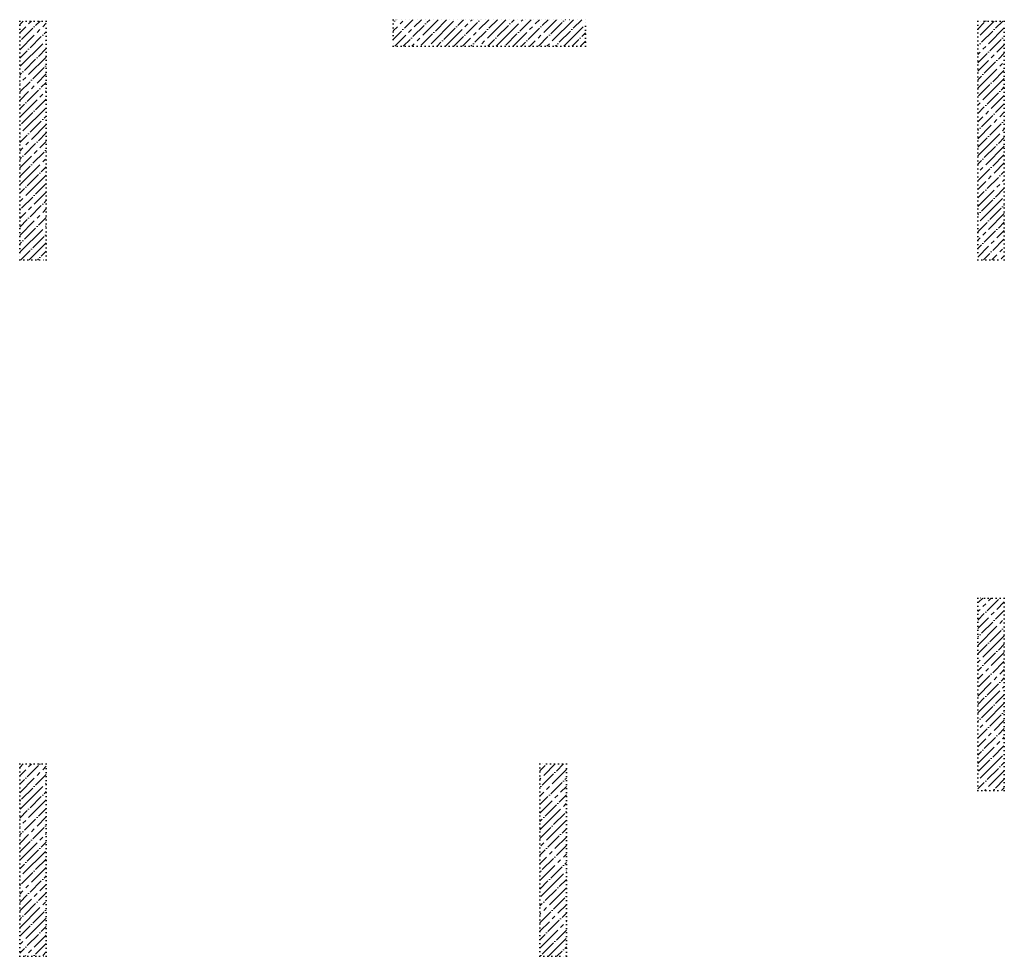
# Model space of a CAD drawing. Header units: millimetres. Extents: x 24180 to 99386, y -42598 to 25936.
# Tile 23 of 41: x 49540 to 56960, y -250 to 6810. Entities that reach past the tile are written whole.
import ezdxf

# ---------------------------------------------------------------- set-up
doc = ezdxf.new("R2010")
doc.units = ezdxf.units.MM
doc.linetypes.add('______9', pattern=[30, 0, -30])
doc.layers.add('Колонна (1)', color=7, linetype='Continuous', lineweight=35)
doc.layers.add('Колонна (2)', color=7, linetype='Continuous', lineweight=35)
pattern_1 = [(45, (0, 0), (-63.63961, 63.63961), [120, -15, 0, -15]), (45, (-31.82, 31.82), (-63.63961, 63.63961), [240, -30, 30, -30])]

msp = doc.modelspace()

# ---------------------------------------------------------------- hatches: boundary and pattern name
at = {"layer": 'Колонна (1)', "lineweight": 18, "transparency": 33554687}
h = msp.add_hatch(dxfattribs=at)
h.set_pattern_fill('__________539', color=256, scale=30, style=0, pattern_type=2)
h.set_pattern_definition(pattern_1)
h.paths.add_polyline_path([(49540, 6800), (49540, 5000), (49740, 5000), (49740, 6800)], flags=0)
h = msp.add_hatch(dxfattribs=at)
h.set_pattern_fill('__________539', color=256, scale=30, style=0, pattern_type=2)
h.set_pattern_definition(pattern_1)
h.paths.add_polyline_path([(56759.9, 6800), (56759.9, 5000), (56959.9, 5000), (56959.9, 6800)], flags=0)
at = {"layer": 'Колонна (2)', "lineweight": 18, "transparency": 33554687}
h = msp.add_hatch(dxfattribs=at)
h.set_pattern_fill('__________539', color=256, scale=30, style=0, pattern_type=2)
h.set_pattern_definition(pattern_1)
h.paths.add_polyline_path([(52355, 6610), (53805, 6610), (53805, 6810), (52355, 6810)], flags=0)
h = msp.add_hatch(dxfattribs=at)
h.set_pattern_fill('__________539', color=256, scale=30, style=0, pattern_type=2)
h.set_pattern_definition(pattern_1)
h.paths.add_polyline_path([(56760, 2450), (56760, 1000), (56960, 1000), (56960, 2450)], flags=0)
h = msp.add_hatch(dxfattribs=at)
h.set_pattern_fill('__________539', color=256, scale=30, style=0, pattern_type=2)
h.set_pattern_definition(pattern_1)
h.paths.add_polyline_path([(49540, 1200), (49540, -250), (49740, -250), (49740, 1200)], flags=0)
h = msp.add_hatch(dxfattribs=at)
h.set_pattern_fill('__________539', color=256, scale=30, style=0, pattern_type=2)
h.set_pattern_definition(pattern_1)
h.paths.add_polyline_path([(53460, 1200), (53460, -250), (53660, -250), (53660, 1200)], flags=0)

# ---------------------------------------------------------------- linework, layer by layer
at = {"layer": 'Колонна (1)', "color": 7, "linetype": '______9', "lineweight": -3, "transparency": 33554687}
for p, q in [((49540, 6800), (49540, 5000)), ((49740, 6800), (49540, 6800)), ((49740, 5000), (49740, 6800)), ((56759.9, 6800), (56759.9, 5000)), ((56959.9, 6800), (56759.9, 6800)), ((56959.9, 5000), (56959.9, 6800)), ((49540, 5000), (49740, 5000)), ((56759.9, 5000), (56959.9, 5000))]:
    msp.add_line(p, q, dxfattribs=at)
at = {"layer": 'Колонна (2)', "color": 7, "linetype": '______9', "lineweight": -3, "transparency": 33554687}
for p, q in [((53805, 6810), (52355, 6810)), ((52355, 6810), (52355, 6610)), ((53805, 6610), (53805, 6810)), ((52355, 6610), (53805, 6610)), ((56760, 2450), (56760, 1000)), ((56960, 2450), (56760, 2450)), ((56960, 1000), (56960, 2450)), ((49540, 1200), (49540, -250)), ((49740, 1200), (49540, 1200)), ((49740, -250), (49740, 1200)), ((53460, 1200), (53460, -250)), ((53660, 1200), (53460, 1200)), ((53660, -250), (53660, 1200)), ((56760, 1000), (56960, 1000)), ((49540, -250), (49740, -250)), ((53460, -250), (53660, -250))]:
    msp.add_line(p, q, dxfattribs=at)

doc.saveas('drawing.dxf')
